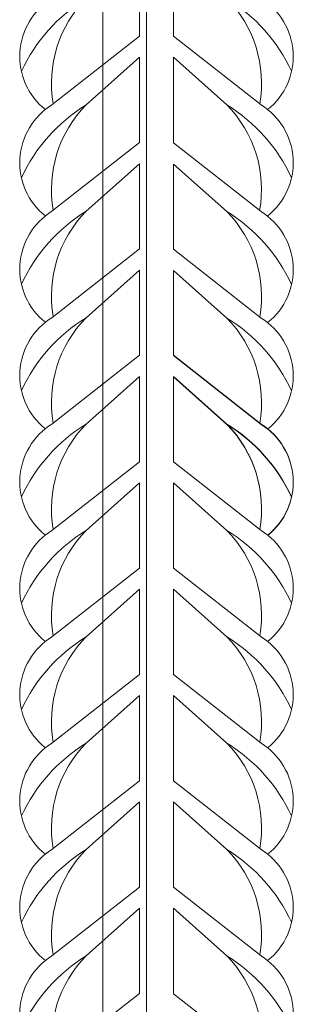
# Model space of a CAD drawing. Extents: x -764262 to 2885205, y 359641 to 616597.
# Tile 42 of 97: x 664284 to 664365, y 430396 to 430688. Entities that reach past the tile are written whole.
import ezdxf

# ---------------------------------------------------------------- set-up
doc = ezdxf.new("R2010")
doc.units = 0
doc.header["$LTSCALE"] = 50
doc.header["$MEASUREMENT"] = 0
doc.layers.get('0').update_dxf_attribs({"linetype": 'CONTINUOUS', "lineweight": 15})

msp = doc.modelspace()

# ---------------------------------------------------------------- linework, layer by layer
at = {"color": 252}
for p, q in [((664308.841, 430911.286), (664308.841, 429512.637)), ((664321.752, 430743.928), (664321.752, 429518.752))]:
    msp.add_line(p, q, dxfattribs=at)
for points in [[(664319.658, 430714.929), (664293.731, 430694.526, 0.5192585), (664291.768, 430661.564, 0.5192585)], [(664329.796, 430714.929), (664355.723, 430694.526, -0.5192585), (664357.686, 430661.564, -0.5192585)], [(664319.658, 430708.665), (664303.869, 430694.526, 0.1460986), (664284.648, 430672.927, -4.5027961)], [(664319.658, 430708.665), (664303.869, 430694.526, 0.2429363), (664294.123, 430663.253, 0.2429363)], [(664329.796, 430708.665), (664345.585, 430694.526, -0.2429363), (664355.332, 430663.253, -0.2429363)], [(664329.796, 430708.665), (664345.585, 430694.526, -0.1460986), (664364.807, 430672.927, 4.5027961)], [(664319.658, 430683.348), (664293.731, 430662.945, 0.5192585), (664291.768, 430629.984, 0.5192585)], [(664329.796, 430683.348), (664355.723, 430662.945, -0.5205423), (664357.623, 430629.933, -0.5205423)], [(664319.658, 430677.085), (664303.869, 430662.945, 0.1460986), (664284.648, 430641.346, -4.5027961)], [(664319.658, 430677.085), (664303.869, 430662.945, 0.2429363), (664294.123, 430631.672, 0.2429363)], [(664329.796, 430677.085), (664345.585, 430662.945, -0.2436065), (664355.316, 430631.583, -0.2436065)], [(664329.796, 430677.085), (664345.585, 430662.945, -0.1460986), (664364.807, 430641.346, 4.5027961)], [(664319.658, 430651.768), (664293.731, 430631.364, 0.5192585), (664291.768, 430598.403, 0.5192585)], [(664329.796, 430651.666), (664355.723, 430631.263, -0.5192585), (664357.686, 430598.302, -0.5192585)], [(664319.658, 430645.504), (664303.869, 430631.364, 0.1460986), (664284.648, 430609.765, -4.5027961)], [(664319.658, 430645.504), (664303.869, 430631.364, 0.2429363), (664294.123, 430600.092, 0.2429363)], [(664329.796, 430645.402), (664345.585, 430631.263, -0.2429363), (664355.332, 430599.99, -0.2429363)], [(664329.796, 430645.402), (664345.585, 430631.263, -0.1460986), (664364.807, 430609.664, 4.5027961)], [(664319.658, 430620.187), (664293.731, 430599.784, 0.5192585), (664291.768, 430566.822, 0.5192585)], [(664329.796, 430620.086), (664355.723, 430599.682, -0.5192585), (664357.686, 430566.721, -0.5192585)], [(664319.658, 430613.923), (664303.869, 430599.784, 0.1460986), (664284.648, 430578.184, -4.5027961)], [(664319.658, 430613.923), (664303.869, 430599.784, 0.2429363), (664294.123, 430568.511, 0.2429363)], [(664329.796, 430613.822), (664345.585, 430599.682, -0.2429363), (664355.332, 430568.409, -0.2429363)], [(664329.796, 430613.822), (664345.585, 430599.682, -0.1460986), (664364.807, 430578.083, 4.5027961)], [(664319.658, 430588.606), (664293.731, 430568.203, 0.5192585), (664291.768, 430535.241, 0.5192585)], [(664319.658, 430588.606), (664293.731, 430568.203, 0.5192585), (664291.768, 430535.241, 0.5192585)], [(664329.796, 430588.606), (664355.723, 430568.203, -0.5192585), (664357.686, 430535.241, -0.5192585)], [(664329.796, 430588.505), (664355.723, 430568.102, -0.5192585), (664357.686, 430535.14, -0.5192585)], [(664319.658, 430582.342), (664303.869, 430568.203, 0.1460986), (664284.648, 430546.604, -4.5027961)], [(664319.658, 430582.342), (664303.869, 430568.203, 0.1460986), (664284.648, 430546.604, -4.5027961)], [(664319.658, 430582.342), (664303.869, 430568.203, 0.2429363), (664294.123, 430536.93, 0.2429363)], [(664319.658, 430582.342), (664303.869, 430568.203, 0.2429363), (664294.123, 430536.93, 0.2429363)], [(664329.796, 430582.342), (664345.585, 430568.203, -0.2429363), (664355.332, 430536.93, -0.2429363)], [(664329.796, 430582.342), (664345.585, 430568.203, -0.1460986), (664364.807, 430546.604, 4.5027961)], [(664329.796, 430582.241), (664345.585, 430568.102, -0.2429363), (664355.332, 430536.829, -0.2429363)], [(664329.796, 430582.241), (664345.585, 430568.102, -0.1460986), (664364.807, 430546.502, 4.5027961)], [(664319.658, 430557.025), (664293.731, 430536.622, 0.5192585), (664291.768, 430503.661, 0.5192585)], [(664329.796, 430557.025), (664355.723, 430536.622, -0.5192585), (664357.686, 430503.661, -0.5192585)], [(664319.658, 430550.762), (664303.869, 430536.622, 0.1460986), (664284.648, 430515.023, -4.5027961)], [(664319.658, 430550.762), (664303.869, 430536.622, 0.2429363), (664294.123, 430505.349, 0.2429363)], [(664329.796, 430550.762), (664345.585, 430536.622, -0.2429363), (664355.332, 430505.349, -0.2429363)], [(664329.796, 430550.762), (664345.585, 430536.622, -0.1460986), (664364.807, 430515.023, 4.5027961)], [(664319.658, 430525.445), (664293.731, 430505.041, 0.5192585), (664291.768, 430472.08, 0.5192585)], [(664329.796, 430525.445), (664355.723, 430505.041, -0.5192585), (664357.686, 430472.08, -0.5192585)], [(664319.658, 430519.181), (664303.869, 430505.041, 0.1460986), (664284.648, 430483.442, -4.5027961)], [(664319.658, 430519.181), (664303.869, 430505.041, 0.2429363), (664294.123, 430473.769, 0.2429363)], [(664329.796, 430519.181), (664345.585, 430505.041, -0.2429363), (664355.332, 430473.769, -0.2429363)], [(664329.796, 430519.181), (664345.585, 430505.041, -0.1460986), (664364.807, 430483.442, 4.5027961)], [(664319.658, 430493.864), (664293.731, 430473.461, 0.5192585), (664291.768, 430440.499, 0.5192585)], [(664319.658, 430493.864), (664293.731, 430473.461, 0.5192585), (664291.768, 430440.499, 0.5192585)], [(664329.796, 430493.864), (664355.723, 430473.461, -0.5192585), (664357.686, 430440.499, -0.5192585)], [(664329.796, 430493.864), (664355.723, 430473.461, -0.5192585), (664357.686, 430440.499, -0.5192585)], [(664319.658, 430487.6), (664303.869, 430473.461, 0.1460986), (664284.648, 430451.861, -4.5027961)], [(664319.658, 430487.6), (664303.869, 430473.461, 0.2429363), (664294.123, 430442.188, 0.2429363)], [(664329.796, 430487.6), (664345.585, 430473.461, -0.2429363), (664355.332, 430442.188, -0.2429363)], [(664329.796, 430487.6), (664345.585, 430473.461, -0.1460986), (664364.807, 430451.861, 4.5027961)], [(664319.658, 430462.283), (664293.731, 430441.88, 0.5192585), (664291.768, 430408.918, 0.5192585)], [(664329.796, 430462.283), (664355.723, 430441.88, -0.5192585), (664357.686, 430408.918, -0.5192585)], [(664319.658, 430456.019), (664303.869, 430441.88, 0.1460986), (664284.648, 430420.281, -4.5027961)], [(664319.658, 430456.019), (664303.869, 430441.88, 0.2429363), (664294.123, 430410.607, 0.2429363)], [(664329.796, 430456.019), (664345.585, 430441.88, -0.2429363), (664355.332, 430410.607, -0.2429363)], [(664329.796, 430456.019), (664345.585, 430441.88, -0.1460986), (664364.807, 430420.281, 4.5027961)], [(664319.658, 430430.702), (664293.731, 430410.299, 0.5192585), (664291.768, 430377.338, 0.5192585)], [(664329.796, 430430.702), (664355.723, 430410.299, -0.5205423), (664357.623, 430377.287, -0.5205423)], [(664319.658, 430424.439), (664303.869, 430410.299, 0.1460986), (664284.648, 430388.7, -4.5027961)], [(664319.658, 430424.439), (664303.869, 430410.299, 0.2429363), (664294.123, 430379.026, 0.2429363)], [(664329.796, 430424.439), (664345.585, 430410.299, -0.2436065), (664355.316, 430378.937, -0.2436065)], [(664329.796, 430424.439), (664345.585, 430410.299, -0.1460986), (664364.807, 430388.7, 4.5027961)], [(664319.658, 430399.122), (664293.731, 430378.718, 0.5192585), (664291.768, 430345.757, 0.5192585)], [(664329.796, 430399.02), (664355.723, 430378.617, -0.5192585), (664357.686, 430345.655, -0.5192585)]]:
    msp.add_lwpolyline(points, format="xyb")
for points in [[(664319.658, 430708.665), (664319.658, 430683.348)], [(664329.796, 430708.665), (664329.796, 430683.348)], [(664319.658, 430677.085), (664319.658, 430651.768)], [(664329.796, 430677.085), (664329.796, 430651.666)], [(664319.658, 430645.504), (664319.658, 430620.187)], [(664329.796, 430645.402), (664329.796, 430620.086)], [(664319.658, 430613.923), (664319.658, 430588.606)], [(664329.796, 430613.822), (664329.796, 430588.505)], [(664319.658, 430582.342), (664319.658, 430557.025)], [(664329.796, 430582.241), (664329.796, 430556.924)], [(664319.658, 430550.762), (664319.658, 430525.445)], [(664329.796, 430550.762), (664329.796, 430525.445)], [(664319.658, 430519.181), (664319.658, 430493.864)], [(664329.796, 430519.181), (664329.796, 430493.864)], [(664319.658, 430487.6), (664319.658, 430462.283)], [(664329.796, 430487.6), (664329.796, 430462.283)], [(664319.658, 430456.019), (664319.658, 430430.702)], [(664329.796, 430456.019), (664329.796, 430430.702)], [(664319.658, 430424.439), (664319.658, 430399.122)], [(664329.796, 430424.439), (664329.796, 430399.02)]]:
    msp.add_lwpolyline(points)

doc.saveas('drawing.dxf')
